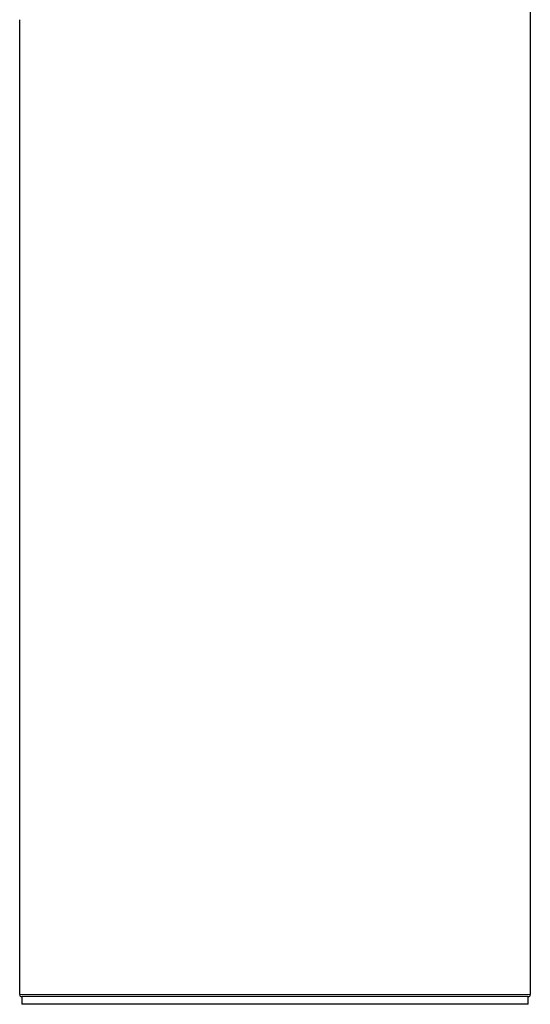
# Model space of a CAD drawing. Header units: millimetres. Extents: x 8 to 674, y 12 to 828.
# Tile 10 of 25: x 189 to 239, y 653 to 749. Entities that reach past the tile are written whole.
import ezdxf

# ---------------------------------------------------------------- set-up
doc = ezdxf.new("R2010")
doc.units = ezdxf.units.MM

msp = doc.modelspace()

# ---------------------------------------------------------------- linework, layer by layer
at = {"color": 7, "linetype": 'Continuous', "lineweight": 30}
for p, q in [((238.743, 785.793), (238.743, 653.943)), ((188.743, 653.943), (188.743, 749.454)), ((188.943, 653.743), (188.943, 652.993)), ((213.743, 653.743), (188.943, 653.743)), ((238.543, 653.743), (188.943, 653.743)), ((238.543, 653.743), (213.743, 653.743)), ((238.543, 652.993), (238.543, 653.743)), ((213.743, 652.993), (188.943, 652.993)), ((238.543, 652.993), (213.743, 652.993))]:
    msp.add_line(p, q, dxfattribs=at)
at = {"color": 252, "linetype": 'Continuous', "lineweight": 0}
msp.add_line((188.743, 653.943), (238.743, 653.943), dxfattribs=at)
at = {"color": 7, "linetype": 'Continuous', "lineweight": 30}
for centre, start, end in [((188.943, 653.943), 180, 270), ((238.543, 653.943), 270, 0)]:
    msp.add_arc(centre, 0.2, start, end, dxfattribs=at)

doc.saveas('drawing.dxf')
